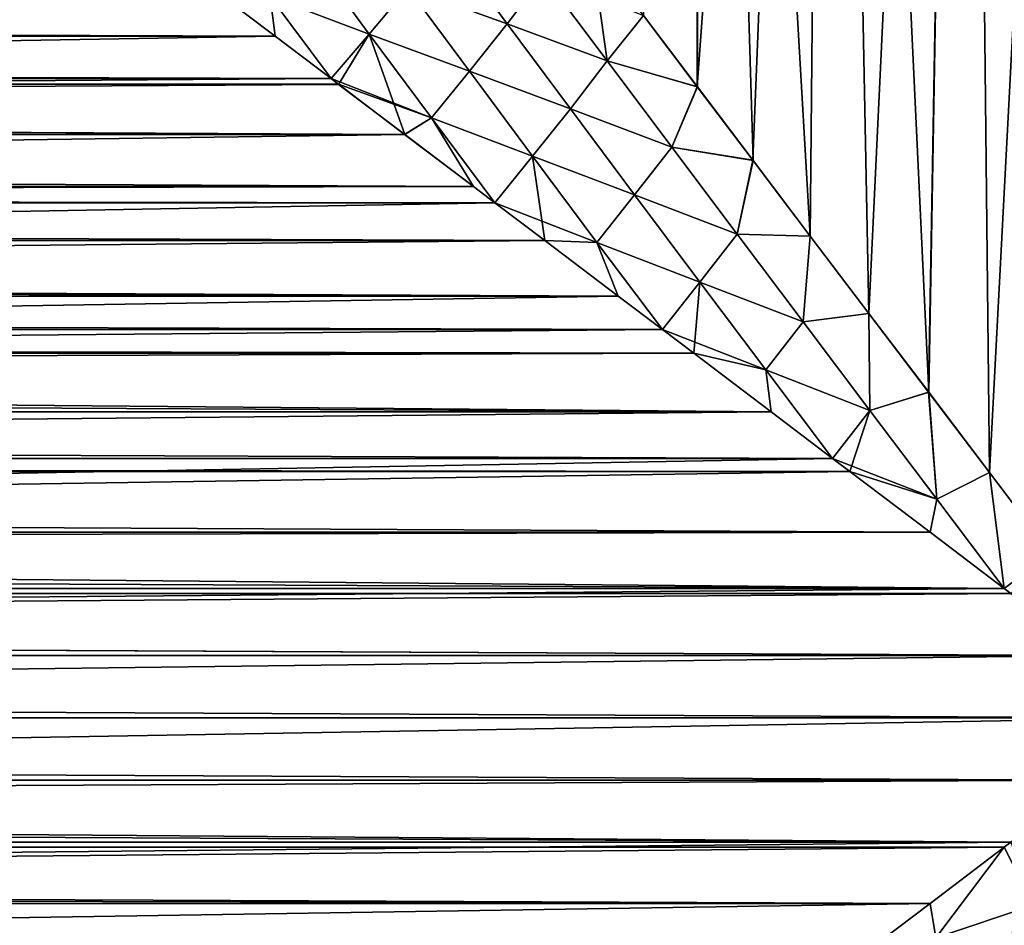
# Model space of a CAD drawing. Header units: metres. Extents: x -109 to 109, y -505 to 40.
# Tile 231 of 256: x 63 to 74, y -43 to -33. Entities that reach past the tile are written whole.
import ezdxf

# ---------------------------------------------------------------- set-up
doc = ezdxf.new("R2010")
doc.units = ezdxf.units.M
doc.layers.add('solid_K244224000C74', color=7, linetype='CONTINUOUS')

msp = doc.modelspace()

# ---------------------------------------------------------------- linework, layer by layer
at = {"layer": 'solid_K244224000C74'}
for points in [[(70.740707, -33.395061, -14.49795), (70.090408, -32.536331, -14.222416), (70.725647, -11.5, -14.491951)], [(70.725647, -11.5, 14.491951), (70.090714, -32.536732, 14.222554), (70.741013, -33.395466, 14.498071)], [(70.740707, -33.395061, -14.49795), (70.725647, -11.5, -14.491951), (72.32634, -11.5, -15.0313)], [(70.725647, -11.5, 14.491951), (71.411842, -34.280869, 14.746885), (72.102486, -35.193562, 14.96736)], [(72.32634, -11.5, 15.0313), (70.725647, -11.5, 14.491951), (72.102486, -35.193562, 14.96736)], [(70.725647, -11.5, 14.491951), (70.741013, -33.395466, 14.498071), (71.411842, -34.280869, 14.746885)], [(71.411552, -34.280491, -14.746787), (70.740707, -33.395061, -14.49795), (72.32634, -11.5, -15.0313)], [(72.102226, -35.193226, -14.967285), (71.411552, -34.280491, -14.746787), (72.32634, -11.5, -15.0313)], [(72.808266, -36.124699, -15.156883), (72.102226, -35.193226, -14.967285), (72.32634, -11.5, -15.0313)], [(72.32634, -11.5, 15.0313), (72.102486, -35.193562, 14.96736), (72.808487, -36.124985, 15.156936)], [(72.808266, -36.124699, -15.156883), (72.32634, -11.5, -15.0313), (73.976036, -11.5, -15.394439)], [(72.32634, -11.5, 15.0313), (72.808487, -36.124985, 15.156936), (73.528648, -37.076271, 15.314408)], [(73.976036, -11.5, 15.394439), (72.32634, -11.5, 15.0313), (73.528648, -37.076271, 15.314408)], [(73.528488, -37.076054, -15.314376), (72.808266, -36.124699, -15.156883), (73.976036, -11.5, -15.394439)], [(74.260513, -38.043278, -15.438416), (73.528488, -37.076054, -15.314376), (73.976036, -11.5, -15.394439)], [(73.976036, -11.5, 15.394439), (73.528648, -37.076271, 15.314408), (74.26062, -38.043423, 15.438433)], [(74.260513, -38.043278, -15.438416), (73.976036, -11.5, -15.394439), (75.655373, -11.5, -15.577085)], [(73.976036, -11.5, 15.394439), (74.26062, -38.043423, 15.438433), (75.000626, -39.018684, 15.527778)], [(75.655373, -11.5, 15.577085), (73.976036, -11.5, 15.394439), (75.000626, -39.018684, 15.527778)], [(75.000557, -39.018597, -15.527771), (74.260513, -38.043278, -15.438416), (75.655373, -11.5, -15.577085)], [(67.25193, -32.20116, -13.187346), (67.705994, -31.627731, -13.159627), (68.450714, -32.635902, -13.629042)], [(68.450775, -32.635963, 13.629076), (67.706055, -31.627789, 13.159669), (67.251953, -32.201187, 13.187368)], [(68.450714, -32.635902, -13.629042), (67.705994, -31.627731, -13.159627), (68.888565, -32.05574, -13.682472)], [(68.888657, -32.055828, 13.68252), (67.706055, -31.627789, 13.159669), (68.450775, -32.635963, 13.629076)], [(64.224861, -31.70417, 12.527871), (11.404708, -31.692879, 12.519485), (12.352988, -32.668911, 13.189122)], [(64.402908, -31.839024, 12.626818), (64.224861, -31.70417, 12.527871), (12.352988, -32.668911, 13.189122)], [(65.591377, -32.307102, -12.973107), (66.06147, -31.772051, -12.755948), (66.787834, -32.759785, -13.322164)], [(66.787842, -32.759804, 13.322179), (66.061501, -31.772079, 12.755966), (65.591393, -32.307117, 12.97312)], [(66.787834, -32.759785, -13.322164), (66.06147, -31.772051, -12.755948), (67.25193, -32.20116, -13.187346)], [(67.251953, -32.201187, 13.187368), (66.061501, -31.772079, 12.755966), (66.787842, -32.759804, 13.322179)], [(69.655174, -33.081799, 14.081783), (69.462631, -31.706884, 13.922479), (68.888657, -32.055828, 13.68252)], [(69.655174, -33.081799, 14.081783), (70.090714, -32.536732, 14.222554), (69.462631, -31.706884, 13.922479)], [(64.92173, -32.23201, 12.902802), (64.402908, -31.839024, 12.626818), (12.352988, -32.668911, 13.189122)], [(68.450714, -32.635902, -13.629042), (68.888565, -32.05574, -13.682472), (69.655075, -33.081699, -14.081743)], [(69.655174, -33.081799, 14.081783), (68.888657, -32.055828, 13.68252), (68.450775, -32.635963, 13.629076)], [(69.655075, -33.081699, -14.081743), (68.888565, -32.05574, -13.682472), (70.090408, -32.536331, -14.222416)], [(65.651901, -32.784889, -13.261673), (-65.651894, -32.784882, -13.261669), (-64.920479, -32.231071, -12.902165)], [(64.920494, -32.231075, -12.90217), (65.651901, -32.784889, -13.261673), (-64.920479, -32.231071, -12.902165)], [(65.653061, -32.785763, 13.262214), (64.92173, -32.23201, 12.902802), (12.352988, -32.668911, 13.189122)], [(65.591377, -32.307102, -12.973107), (65.651901, -32.784889, -13.261673), (64.920494, -32.231075, -12.90217)], [(65.591393, -32.307117, 12.97312), (64.92173, -32.23201, 12.902802), (65.653061, -32.785763, 13.262214)], [(66.787834, -32.759785, -13.322164), (67.25193, -32.20116, -13.187346), (67.994728, -33.208248, -13.680634)], [(67.994759, -33.208279, 13.680651), (67.251953, -32.201187, 13.187368), (66.787842, -32.759804, 13.322179)], [(67.994728, -33.208248, -13.680634), (67.25193, -32.20116, -13.187346), (68.450714, -32.635902, -13.629042)], [(68.450775, -32.635963, 13.629076), (67.251953, -32.201187, 13.187368), (67.994759, -33.208279, 13.680651)], [(65.591377, -32.307102, -12.973107), (66.327728, -33.296616, -13.565319), (65.651901, -32.784889, -13.261673)], [(65.591377, -32.307102, -12.973107), (66.787834, -32.759785, -13.322164), (66.327728, -33.296616, -13.565319)], [(65.591393, -32.307117, 12.97312), (65.653061, -32.785763, 13.262214), (66.327721, -33.296616, 13.565319)], [(66.787842, -32.759804, 13.322179), (65.591393, -32.307117, 12.97312), (66.327721, -33.296616, 13.565319)], [(69.655075, -33.081699, -14.081743), (70.090408, -32.536331, -14.222416), (70.740707, -33.395061, -14.49795)], [(69.655174, -33.081799, 14.081783), (70.741013, -33.395466, 14.498071), (70.090714, -32.536732, 14.222554)], [(65.653061, -32.785763, 13.262214), (12.352988, -32.668911, 13.189122), (13.158628, -33.681046, 13.776535)], [(67.994728, -33.208248, -13.680634), (68.450714, -32.635902, -13.629042), (69.210831, -33.66016, -14.051104)], [(69.210899, -33.660229, 14.051132), (68.450775, -32.635963, 13.629076), (67.994759, -33.208279, 13.680651)], [(69.210831, -33.66016, -14.051104), (68.450714, -32.635902, -13.629042), (69.655075, -33.081699, -14.081743)], [(69.655174, -33.081799, 14.081783), (68.450775, -32.635963, 13.629076), (69.210899, -33.660229, 14.051132)], [(66.327728, -33.296616, -13.565319), (-66.327721, -33.296616, -13.565319), (-65.651894, -32.784882, -13.261669)], [(65.651901, -32.784889, -13.261673), (66.327728, -33.296616, -13.565319), (-65.651894, -32.784882, -13.261669)], [(66.327721, -33.296616, 13.565319), (65.653061, -32.785763, 13.262214), (13.158628, -33.681046, 13.776535)], [(66.787842, -32.759804, 13.322179), (66.327721, -33.296616, 13.565319), (66.418083, -33.365059, 13.603957)], [(67.536102, -33.767849, -13.840734), (66.327728, -33.296616, -13.565319), (66.787834, -32.759785, -13.322164)], [(66.787842, -32.759804, 13.322179), (66.418083, -33.365059, 13.603957), (67.214554, -33.96851, 13.92545)], [(67.536102, -33.767849, -13.840734), (66.787834, -32.759785, -13.322164), (67.994728, -33.208248, -13.680634)], [(67.536125, -33.767864, 13.840741), (66.787842, -32.759804, 13.322179), (67.214554, -33.96851, 13.92545)], [(67.994759, -33.208279, 13.680651), (66.787842, -32.759804, 13.322179), (67.536125, -33.767864, 13.840741)], [(69.210831, -33.66016, -14.051104), (69.655075, -33.081699, -14.081743), (70.432884, -34.120537, -14.434115)], [(70.432983, -34.12064, 14.434157), (69.655174, -33.081799, 14.081783), (69.210899, -33.660229, 14.051132)], [(70.432884, -34.120537, -14.434115), (69.655075, -33.081699, -14.081743), (70.740707, -33.395061, -14.49795)], [(70.432983, -34.12064, 14.434157), (70.741013, -33.395466, 14.498071), (69.655174, -33.081799, 14.081783)], [(67.536102, -33.767849, -13.840734), (67.994728, -33.208248, -13.680634), (68.755211, -34.232243, -14.126984)], [(68.755257, -34.232273, 14.126996), (67.994759, -33.208279, 13.680651), (67.536125, -33.767864, 13.840741)], [(68.755211, -34.232243, -14.126984), (67.994728, -33.208248, -13.680634), (69.210831, -33.66016, -14.051104)], [(69.210899, -33.660229, 14.051132), (67.994759, -33.208279, 13.680651), (68.755257, -34.232273, 14.126996)], [(66.416992, -33.364231, -13.603495), (-66.416985, -33.364227, -13.603491), (-66.327721, -33.296616, -13.565319)], [(66.327728, -33.296616, -13.565319), (66.416992, -33.364231, -13.603495), (-66.327721, -33.296616, -13.565319)], [(66.418083, -33.365059, 13.603957), (66.327721, -33.296616, 13.565319), (13.158628, -33.681046, 13.776535)], [(67.536102, -33.767849, -13.840734), (66.416992, -33.364231, -13.603495), (66.327728, -33.296616, -13.565319)], [(67.213531, -33.967731, -13.925057), (-67.213524, -33.967728, -13.925054), (-66.416985, -33.364227, -13.603491)], [(66.416992, -33.364231, -13.603495), (67.213531, -33.967731, -13.925057), (-66.416985, -33.364227, -13.603491)], [(67.214554, -33.96851, 13.92545), (66.418083, -33.365059, 13.603957), (13.158628, -33.681046, 13.776535)], [(67.536102, -33.767849, -13.840734), (67.213531, -33.967731, -13.925057), (66.416992, -33.364231, -13.603495)], [(70.432884, -34.120537, -14.434115), (70.740707, -33.395061, -14.49795), (71.411552, -34.280491, -14.746787)], [(70.432983, -34.12064, 14.434157), (71.411842, -34.280869, 14.746885), (70.741013, -33.395466, 14.498071)], [(67.214554, -33.96851, 13.92545), (13.158628, -33.681046, 13.776535), (13.830917, -34.715927, 14.278319)], [(68.755211, -34.232243, -14.126984), (69.210831, -33.66016, -14.051104), (69.984459, -34.698105, -14.426893)], [(69.984535, -34.698177, 14.426924), (69.210899, -33.660229, 14.051132), (68.755257, -34.232273, 14.126996)], [(69.984459, -34.698105, -14.426893), (69.210831, -33.66016, -14.051104), (70.432884, -34.120537, -14.434115)], [(70.432983, -34.12064, 14.434157), (69.210899, -33.660229, 14.051132), (69.984535, -34.698177, 14.426924)], [(67.536102, -33.767849, -13.840734), (68.042923, -34.595444, -14.224686), (67.213531, -33.967731, -13.925057)], [(67.536125, -33.767864, 13.840741), (67.214554, -33.96851, 13.92545), (68.043884, -34.596184, 14.225018)], [(67.536102, -33.767849, -13.840734), (68.302475, -34.791893, -14.311512), (68.042923, -34.595444, -14.224686)], [(67.536102, -33.767849, -13.840734), (68.755211, -34.232243, -14.126984), (68.302475, -34.791893, -14.311512)], [(67.536125, -33.767864, 13.840741), (68.043884, -34.596184, 14.225018), (68.302498, -34.791916, 14.311522)], [(68.755257, -34.232273, 14.126996), (67.536125, -33.767864, 13.840741), (68.302498, -34.791916, 14.311522)], [(68.042923, -34.595444, -14.224686), (-68.042915, -34.59544, -14.224683), (-67.213524, -33.967728, -13.925054)], [(67.213531, -33.967731, -13.925057), (68.042923, -34.595444, -14.224686), (-67.213524, -33.967728, -13.925054)], [(68.043884, -34.596184, 14.225018), (67.214554, -33.96851, 13.92545), (13.830917, -34.715927, 14.278319)], [(69.984459, -34.698105, -14.426893), (70.432884, -34.120537, -14.434115), (71.22039, -35.170135, -14.740603)], [(71.22049, -35.170238, 14.740639), (70.432983, -34.12064, 14.434157), (69.984535, -34.698177, 14.426924)], [(71.22039, -35.170135, -14.740603), (70.432884, -34.120537, -14.434115), (71.411552, -34.280491, -14.746787)], [(71.22049, -35.170238, 14.740639), (71.411842, -34.280869, 14.746885), (70.432983, -34.12064, 14.434157)], [(69.531433, -35.270695, -14.527237), (68.302475, -34.791893, -14.311512), (68.755211, -34.232243, -14.126984)], [(68.755257, -34.232273, 14.126996), (68.302498, -34.791916, 14.311522), (68.902031, -35.24601, 14.500054)], [(69.531433, -35.270695, -14.527237), (68.755211, -34.232243, -14.126984), (69.984459, -34.698105, -14.426893)], [(69.531471, -35.270725, 14.527252), (68.755257, -34.232273, 14.126996), (68.902031, -35.24601, 14.500054)], [(69.984535, -34.698177, 14.426924), (68.755257, -34.232273, 14.126996), (69.531471, -35.270725, 14.527252)], [(71.22039, -35.170135, -14.740603), (71.411552, -34.280491, -14.746787), (72.102226, -35.193226, -14.967285)], [(71.22049, -35.170238, 14.740639), (72.102486, -35.193562, 14.96736), (71.411842, -34.280869, 14.746885)], [(68.302475, -34.791893, -14.311512), (-68.302475, -34.791889, -14.311512), (-68.042915, -34.59544, -14.224683)], [(68.042923, -34.595444, -14.224686), (68.302475, -34.791893, -14.311512), (-68.042915, -34.59544, -14.224683)], [(68.302498, -34.791916, 14.311522), (68.043884, -34.596184, 14.225018), (13.830917, -34.715927, 14.278319)], [(68.302498, -34.791916, 14.311522), (13.830917, -34.715927, 14.278319), (14.377326, -35.759266, 14.693357)], [(69.531433, -35.270695, -14.527237), (69.984459, -34.698105, -14.426893), (70.769989, -35.747578, -14.757181)], [(70.770058, -35.74765, 14.757206), (69.984535, -34.698177, 14.426924), (69.531471, -35.270725, 14.527252)], [(70.769989, -35.747578, -14.757181), (69.984459, -34.698105, -14.426893), (71.22039, -35.170135, -14.740603)], [(71.22049, -35.170238, 14.740639), (69.984535, -34.698177, 14.426924), (70.770058, -35.74765, 14.757206)], [(68.901123, -35.245316, -14.49978), (-68.901115, -35.245312, -14.499778), (-68.302475, -34.791889, -14.311512)], [(68.302475, -34.791893, -14.311512), (68.901123, -35.245316, -14.49978), (-68.302475, -34.791889, -14.311512)], [(68.902031, -35.24601, 14.500054), (68.302498, -34.791916, 14.311522), (14.377326, -35.759266, 14.693357)], [(69.531433, -35.270695, -14.527237), (68.901123, -35.245316, -14.49978), (68.302475, -34.791893, -14.311512)], [(70.769989, -35.747578, -14.757181), (71.22039, -35.170135, -14.740603), (72.016174, -36.22858, -15.001943)], [(72.016273, -36.228676, 15.001967), (71.22049, -35.170238, 14.740639), (70.770058, -35.74765, 14.757206)], [(72.016174, -36.22858, -15.001943), (71.22039, -35.170135, -14.740603), (72.102226, -35.193226, -14.967285)], [(72.016273, -36.228676, 15.001967), (72.102486, -35.193562, 14.96736), (71.22049, -35.170238, 14.740639)], [(72.016174, -36.22858, -15.001943), (72.102226, -35.193226, -14.967285), (72.808266, -36.124699, -15.156883)], [(72.016273, -36.228676, 15.001967), (72.808487, -36.124985, 15.156936), (72.102486, -35.193562, 14.96736)], [(69.78595, -35.915699, -14.748217), (-69.785942, -35.915695, -14.748215), (-68.901115, -35.245312, -14.499778)], [(68.901123, -35.245316, -14.49978), (69.78595, -35.915699, -14.748217), (-68.901115, -35.245312, -14.499778)], [(69.786781, -35.916328, 14.748434), (68.902031, -35.24601, 14.500054), (14.377326, -35.759266, 14.693357)], [(69.531433, -35.270695, -14.527237), (69.78595, -35.915699, -14.748217), (68.901123, -35.245316, -14.49978)], [(69.531471, -35.270725, 14.527252), (68.902031, -35.24601, 14.500054), (69.786781, -35.916328, 14.748434)], [(69.531433, -35.270695, -14.527237), (70.319847, -36.319675, -14.88135), (69.78595, -35.915699, -14.748217)], [(69.531433, -35.270695, -14.527237), (70.769989, -35.747578, -14.757181), (70.319847, -36.319675, -14.88135)], [(69.531471, -35.270725, 14.527252), (69.786781, -35.916328, 14.748434), (70.319885, -36.319698, 14.881357)], [(70.770058, -35.74765, 14.757206), (69.531471, -35.270725, 14.527252), (70.319885, -36.319698, 14.881357)], [(69.786781, -35.916328, 14.748434), (14.377326, -35.759266, 14.693357), (14.810318, -36.808804, 15.026439)], [(71.565948, -36.806602, -15.042511), (70.319847, -36.319675, -14.88135), (70.769989, -35.747578, -14.757181)], [(70.770058, -35.74765, 14.757206), (70.319885, -36.319698, 14.881357), (70.698753, -36.606426, 14.968518)], [(71.56601, -36.806664, 15.042525), (70.770058, -35.74765, 14.757206), (70.698753, -36.606426, 14.968518)], [(71.565948, -36.806602, -15.042511), (70.769989, -35.747578, -14.757181), (72.016174, -36.22858, -15.001943)], [(72.016273, -36.228676, 15.001967), (70.770058, -35.74765, 14.757206), (71.56601, -36.806664, 15.042525)], [(70.319847, -36.319675, -14.88135), (-70.319847, -36.319675, -14.881349), (-69.785942, -35.915695, -14.748215)], [(69.78595, -35.915699, -14.748217), (70.319847, -36.319675, -14.88135), (-69.785942, -35.915695, -14.748215)], [(70.319885, -36.319698, 14.881357), (69.786781, -35.916328, 14.748434), (14.810318, -36.808804, 15.026439)], [(72.818802, -37.293995, -15.218868), (72.016174, -36.22858, -15.001943), (72.808266, -36.124699, -15.156883)], [(72.818886, -37.294067, 15.218884), (72.808487, -36.124985, 15.156936), (72.016273, -36.228676, 15.001967)], [(72.818802, -37.293995, -15.218868), (72.808266, -36.124699, -15.156883), (73.528488, -37.076054, -15.314376)], [(72.818886, -37.294067, 15.218884), (73.528648, -37.076271, 15.314408), (72.808487, -36.124985, 15.156936)], [(71.565948, -36.806602, -15.042511), (72.016174, -36.22858, -15.001943), (72.818802, -37.293995, -15.218868)], [(72.818886, -37.294067, 15.218884), (72.016273, -36.228676, 15.001967), (71.56601, -36.806664, 15.042525)], [(70.698013, -36.605869, -14.968354), (-70.698006, -36.605865, -14.968353), (-70.319847, -36.319675, -14.881349)], [(70.319847, -36.319675, -14.88135), (70.698013, -36.605869, -14.968354), (-70.319847, -36.319675, -14.881349)], [(70.698753, -36.606426, 14.968518), (70.319885, -36.319698, 14.881357), (14.810318, -36.808804, 15.026439)], [(71.565948, -36.806602, -15.042511), (70.698013, -36.605869, -14.968354), (70.319847, -36.319675, -14.88135)], [(71.628784, -37.311375, -15.15764), (-71.628777, -37.311371, -15.157639), (-70.698006, -36.605865, -14.968353)], [(70.698013, -36.605869, -14.968354), (71.628784, -37.311375, -15.15764), (-70.698006, -36.605865, -14.968353)], [(71.62941, -37.311852, 15.157756), (70.698753, -36.606426, 14.968518), (14.810318, -36.808804, 15.026439)], [(71.565948, -36.806602, -15.042511), (71.628784, -37.311375, -15.15764), (70.698013, -36.605869, -14.968354)], [(71.56601, -36.806664, 15.042525), (70.698753, -36.606426, 14.968518), (71.62941, -37.311852, 15.157756)], [(71.62941, -37.311852, 15.157756), (14.810318, -36.808804, 15.026439), (15.137029, -37.857082, 15.28012)], [(71.565948, -36.806602, -15.042511), (72.369301, -37.872105, -15.283202), (71.628784, -37.311375, -15.15764)], [(71.565948, -36.806602, -15.042511), (72.818802, -37.293995, -15.218868), (72.369301, -37.872105, -15.283202)], [(71.56601, -36.806664, 15.042525), (71.62941, -37.311852, 15.157756), (72.369347, -37.872143, 15.28321)], [(72.818886, -37.294067, 15.218884), (71.56601, -36.806664, 15.042525), (72.369347, -37.872143, 15.28321)], [(73.627014, -38.364746, -15.392041), (72.818802, -37.293995, -15.218868), (73.528488, -37.076054, -15.314376)], [(73.627075, -38.364799, 15.392052), (73.528648, -37.076271, 15.314408), (72.818886, -37.294067, 15.218884)], [(73.627014, -38.364746, -15.392041), (73.528488, -37.076054, -15.314376), (74.260513, -38.043278, -15.438416)], [(73.627075, -38.364799, 15.392052), (74.26062, -38.043423, 15.438433), (73.528648, -37.076271, 15.314408)], [(72.369301, -37.872105, -15.283202), (-72.369301, -37.872105, -15.283202), (-71.628777, -37.311371, -15.157639)], [(71.628784, -37.311375, -15.15764), (72.369301, -37.872105, -15.283202), (-71.628777, -37.311371, -15.157639)], [(72.369347, -37.872143, 15.28321), (71.62941, -37.311852, 15.157756), (15.137029, -37.857082, 15.28012)], [(73.627014, -38.364746, -15.392041), (72.369301, -37.872105, -15.283202), (72.818802, -37.293995, -15.218868)], [(72.818886, -37.294067, 15.218884), (72.369347, -37.872143, 15.28321), (72.579895, -38.031418, 15.314944)], [(73.627075, -38.364799, 15.392052), (72.818886, -37.294067, 15.218884), (72.579895, -38.031418, 15.314944)], [(72.579399, -38.031036, -15.314871), (-72.579391, -38.031033, -15.31487), (-72.369301, -37.872105, -15.283202)], [(72.369301, -37.872105, -15.283202), (72.579399, -38.031036, -15.314871), (-72.369301, -37.872105, -15.283202)], [(72.369347, -37.872143, 15.28321), (15.137029, -37.857082, 15.28012), (15.365267, -38.903606, 15.458497)], [(72.579895, -38.031418, 15.314944), (72.369347, -37.872143, 15.28321), (15.365267, -38.903606, 15.458497)], [(73.627014, -38.364746, -15.392041), (72.579399, -38.031036, -15.314871), (72.369301, -37.872105, -15.283202)], [(73.545837, -38.762478, -15.438701), (-73.545837, -38.762474, -15.438701), (-72.579391, -38.031033, -15.31487)], [(72.579399, -38.031036, -15.314871), (73.545837, -38.762478, -15.438701), (-72.579391, -38.031033, -15.31487)], [(73.546204, -38.762756, 15.438742), (72.579895, -38.031418, 15.314944), (15.365267, -38.903606, 15.458497)], [(73.627014, -38.364746, -15.392041), (73.545837, -38.762478, -15.438701), (72.579399, -38.031036, -15.314871)], [(73.627075, -38.364799, 15.392052), (72.579895, -38.031418, 15.314944), (73.546204, -38.762756, 15.438742)], [(73.627014, -38.364746, -15.392041), (74.260513, -38.043278, -15.438416), (74.439682, -39.440685, -15.521873)], [(73.627075, -38.364799, 15.392052), (74.439743, -39.440739, 15.521878), (74.26062, -38.043423, 15.438433)], [(75.000557, -39.018597, -15.527771), (74.439682, -39.440685, -15.521873), (74.260513, -38.043278, -15.438416)], [(74.26062, -38.043423, 15.438433), (74.439743, -39.440739, 15.521878), (75.000626, -39.018684, 15.527778)], [(73.627014, -38.364746, -15.392041), (74.439682, -39.440685, -15.521873), (73.545837, -38.762478, -15.438701)], [(73.627075, -38.364799, 15.392052), (73.546204, -38.762756, 15.438742), (74.439743, -39.440739, 15.521878)], [(74.439682, -39.440685, -15.521873), (-74.439682, -39.440685, -15.521873), (-73.545837, -38.762474, -15.438701)], [(73.545837, -38.762478, -15.438701), (74.439682, -39.440685, -15.521873), (-73.545837, -38.762474, -15.438701)], [(74.439743, -39.440739, 15.521878), (73.546204, -38.762756, 15.438742), (15.365267, -38.903606, 15.458497)], [(74.439743, -39.440739, 15.521878), (15.365267, -38.903606, 15.458497), (15.500764, -39.952785, 15.564811)], [(75.000557, -39.018597, -15.527771), (74.52034, -39.5019, -15.527901), (74.439682, -39.440685, -15.521873)], [(75.000626, -39.018684, 15.527778), (74.439743, -39.440739, 15.521878), (74.520584, -39.502083, 15.527918)], [(75.504868, -40.248245, -15.581876), (-75.504868, -40.248241, -15.581876), (-74.52034, -39.5019, -15.527901)], [(74.52034, -39.5019, -15.527901), (-74.52034, -39.5019, -15.527901), (-74.439682, -39.440685, -15.521873)], [(74.52034, -39.5019, -15.527901), (75.504868, -40.248245, -15.581876), (-74.52034, -39.5019, -15.527901)], [(74.439682, -39.440685, -15.521873), (74.52034, -39.5019, -15.527901), (-74.439682, -39.440685, -15.521873)], [(74.520584, -39.502083, 15.527918), (74.439743, -39.440739, 15.521878), (15.500764, -39.952785, 15.564811)], [(75.50499, -40.248333, 15.581881), (74.520584, -39.502083, 15.527918), (15.500764, -39.952785, 15.564811)], [(75.50499, -40.248333, 15.581881), (15.500764, -39.952785, 15.564811), (15.545517, -41, 15.6)], [(-75.504868, -40.248241, -15.581876), (76.5, -41, -15.6), (-76.5, -41, -15.6)], [(75.504868, -40.248245, -15.581876), (76.5, -41, -15.6), (-75.504868, -40.248241, -15.581876)], [(75.50499, -40.248333, 15.581881), (15.545517, -41, 15.6), (76.5, -41, 15.6)], [(-76.5, -41, -15.6), (76.5, -41, -15.6), (75.50486, -41.751762, -15.581876)], [(-75.50486, -41.751759, -15.581876), (-76.5, -41, -15.6), (75.50486, -41.751762, -15.581876)], [(76.5, -41, 15.6), (15.545517, -41, 15.6), (15.500772, -42.047115, 15.564817)], [(75.504997, -41.751659, 15.581881), (76.5, -41, 15.6), (15.500772, -42.047115, 15.564817)], [(-75.50486, -41.751759, -15.581876), (75.50486, -41.751762, -15.581876), (74.520325, -42.498112, -15.5279)], [(-74.520332, -42.498108, -15.5279), (-75.50486, -41.751759, -15.581876), (74.520325, -42.498112, -15.5279)], [(74.520599, -42.497906, 15.52792), (75.504997, -41.751659, 15.581881), (15.500772, -42.047115, 15.564817)], [(74.520599, -42.497906, 15.52792), (15.500772, -42.047115, 15.564817), (15.365304, -43.09618, 15.458527)], [(75.642097, -42.135044, -15.576392), (75.863174, -59.5, -15.586965), (74.194725, -59.5, -15.428728)], [(74.791405, -43.256721, -15.506151), (75.642097, -42.135044, -15.576392), (74.194725, -59.5, -15.428728)], [(-74.520332, -42.498108, -15.5279), (74.520325, -42.498112, -15.5279), (74.440132, -42.558971, -15.521908)], [(-74.440132, -42.558971, -15.521908), (-74.520332, -42.498108, -15.5279), (74.440132, -42.558971, -15.521908)], [(-74.440132, -42.558971, -15.521908), (74.440132, -42.558971, -15.521908), (73.545815, -43.237541, -15.438699)], [(-73.545822, -43.237537, -15.438699), (-74.440132, -42.558971, -15.521908), (73.545815, -43.237541, -15.438699)], [(74.44014, -42.558964, 15.521908), (74.520599, -42.497906, 15.52792), (15.365304, -43.09618, 15.458527)], [(73.546227, -43.237228, 15.438744), (74.44014, -42.558964, 15.521908), (15.365304, -43.09618, 15.458527)], [(73.616371, -43.64959, -15.390024), (73.545815, -43.237541, -15.438699), (74.440132, -42.558971, -15.521908)], [(73.616379, -43.649582, 15.390027), (74.44014, -42.558964, 15.521908), (73.546227, -43.237228, 15.438744)], [(73.616371, -43.64959, -15.390024), (74.440132, -42.558971, -15.521908), (74.791405, -43.256721, -15.506151)], [(73.616379, -43.649582, 15.390027), (74.791428, -43.256695, 15.506153), (74.44014, -42.558964, 15.521908)], [(74.791405, -43.256721, -15.506151), (74.440132, -42.558971, -15.521908), (74.520325, -42.498112, -15.5279)], [(73.546227, -43.237228, 15.438744), (15.365304, -43.09618, 15.458527), (15.137107, -44.142624, 15.280181)], [(-73.545822, -43.237537, -15.438699), (73.545815, -43.237541, -15.438699), (72.579369, -43.968987, -15.314866)], [(-72.579376, -43.968983, -15.314867), (-73.545822, -43.237537, -15.438699), (72.579369, -43.968987, -15.314866)], [(72.579926, -43.968563, 15.314948), (73.546227, -43.237228, 15.438744), (15.137107, -44.142624, 15.280181)], [(73.616371, -43.64959, -15.390024), (72.579369, -43.968987, -15.314866), (73.545815, -43.237541, -15.438699)], [(73.616379, -43.649582, 15.390027), (73.546227, -43.237228, 15.438744), (72.579926, -43.968563, 15.314948)], [(73.616371, -43.64959, -15.390024), (74.791405, -43.256721, -15.506151), (73.949661, -44.367374, -15.39012)], [(73.616379, -43.649582, 15.390027), (73.949722, -44.367298, 15.390129), (74.791428, -43.256695, 15.506153)], [(73.949661, -44.367374, -15.39012), (74.791405, -43.256721, -15.506151), (74.194725, -59.5, -15.428728)], [(74.791428, -43.256695, 15.506153), (73.949722, -44.367298, 15.390129), (74.194748, -59.5, 15.428732)], [(74.791428, -43.256695, 15.506153), (74.194748, -59.5, 15.428732), (75.863197, -59.5, 15.586966)]]:
    msp.add_3dface(points, dxfattribs=at)

doc.saveas('drawing.dxf')
